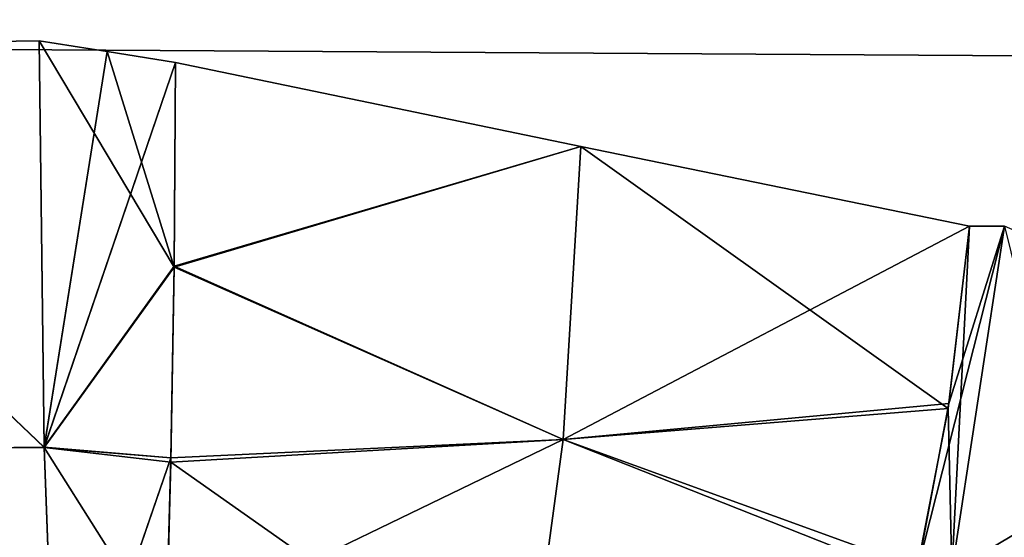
# Model space of a CAD drawing. Header units: millimetres. Extents: x -168 to 168, y -6 to 84.
# Tile 24 of 256: x -109.325 to -107.526, y -0.98 to -0.035. Entities that reach past the tile are written whole.
import ezdxf

# ---------------------------------------------------------------- set-up
doc = ezdxf.new("R2010")
doc.units = ezdxf.units.MM
doc.header["$LTSCALE"] = 65.185185
for name, color, linetype in [('177', 7, 'CONTINUOUS'), ('404', 7, 'CONTINUOUS'), ('405', 7, 'CONTINUOUS'), ('406', 7, 'CONTINUOUS'), ('408', 7, 'CONTINUOUS'), ('409', 7, 'CONTINUOUS'), ('410', 7, 'CONTINUOUS'), ('411', 7, 'CONTINUOUS'), ('412', 7, 'CONTINUOUS'), ('418', 7, 'CONTINUOUS'), ('419', 7, 'CONTINUOUS'), ('455', 7, 'CONTINUOUS'), ('456', 7, 'CONTINUOUS'), ('457', 7, 'CONTINUOUS'), ('463', 7, 'CONTINUOUS'), ('464', 7, 'CONTINUOUS'), ('465', 7, 'CONTINUOUS'), ('466', 7, 'CONTINUOUS'), ('467', 7, 'CONTINUOUS'), ('469', 7, 'CONTINUOUS'), ('470', 7, 'CONTINUOUS'), ('66', 7, 'CONTINUOUS')]:
    doc.layers.add(name, color=color, linetype=linetype)

msp = doc.modelspace()

# ---------------------------------------------------------------- linework, layer by layer
at = {"layer": '177', "linetype": 'Continuous'}
for points in [[(123.9009, 0, 124.9), (-123.9009, 0, 124.9), (123.8345, -1.5218, 124.8336), (123.9009, 0, 124.9)], [(123.8345, -1.5218, 124.8336), (-123.9009, 0, 124.9), (-123.8345, -1.5218, 124.8336), (123.8345, -1.5218, 124.8336)]]:
    msp.add_3dface(points, dxfattribs=at)
at = {"layer": '404', "linetype": 'Continuous'}
for points in [[(-108.3001, -0.2666, 77.6981), (-109.0402, -0.1128, 77.8107), (-109.0428, -0.4848, 77.7543), (-108.3001, -0.2666, 77.6981)], [(-108.3324, -0.8014, 77.5518), (-108.3001, -0.2666, 77.6981), (-109.0428, -0.4848, 77.7543), (-108.3324, -0.8014, 77.5518)], [(-108.3001, -0.2666, 77.6981), (-108.3324, -0.8014, 77.5518), (-107.5902, -0.4119, 77.4491), (-108.3001, -0.2666, 77.6981)], [(-107.5902, -0.4119, 77.4491), (-108.3324, -0.8014, 77.5518), (-107.6274, -0.7357, 77.3591), (-107.5902, -0.4119, 77.4491)], [(-109.0485, -0.835, 77.6314), (-108.3324, -0.8014, 77.5518), (-109.0428, -0.4848, 77.7543), (-109.0485, -0.835, 77.6314)], [(-107.6274, -0.7357, 77.3591), (-108.3324, -0.8014, 77.5518), (-107.6844, -1.0363, 77.2212), (-107.6274, -0.7357, 77.3591)], [(-108.3996, -1.2999, 77.2467), (-108.3324, -0.8014, 77.5518), (-109.057, -1.1519, 77.4492), (-108.3996, -1.2999, 77.2467)], [(-109.057, -1.1519, 77.4492), (-108.3324, -0.8014, 77.5518), (-109.0485, -0.835, 77.6314), (-109.057, -1.1519, 77.4492)], [(-108.3324, -0.8014, 77.5518), (-108.3996, -1.2999, 77.2467), (-107.6844, -1.0363, 77.2212), (-108.3324, -0.8014, 77.5518)]]:
    msp.add_3dface(points, dxfattribs=at)
at = {"layer": '405', "linetype": 'Continuous'}
for points in [[(-107.5263, -0.4119, 77.4227), (-107.6844, -1.0363, 77.2212), (-107.622, -1.0427, 77.1912), (-107.5263, -0.4119, 77.4227)], [(-107.6274, -0.7357, 77.3591), (-107.6844, -1.0363, 77.2212), (-107.5263, -0.4119, 77.4227), (-107.6274, -0.7357, 77.3591)], [(-107.5902, -0.4119, 77.4491), (-107.6274, -0.7357, 77.3591), (-107.5263, -0.4119, 77.4227), (-107.5902, -0.4119, 77.4491)]]:
    msp.add_3dface(points, dxfattribs=at)
at = {"layer": '406', "linetype": 'Continuous'}
for points in [[(-107.5263, -0.4119, 77.4227), (-107.622, -1.0427, 77.1912), (-106.971, -0.6554, 76.9823), (-107.5263, -0.4119, 77.4227)], [(-106.971, -0.6554, 76.9823), (-107.622, -1.0427, 77.1912), (-107.3306, -1.2043, 76.9021), (-106.971, -0.6554, 76.9823)]]:
    msp.add_3dface(points, dxfattribs=at)
at = {"layer": '408', "linetype": 'Continuous'}
msp.add_3dface([(-107.5263, -0.4119, 72.5773), (-107.3307, -1.2037, 73.0972), (-107.622, -1.0423, 72.8086), (-107.5263, -0.4119, 72.5773)], dxfattribs=at)
at = {"layer": '409', "linetype": 'Continuous'}
for points in [[(-107.5902, -0.4119, 72.5509), (-107.622, -1.0423, 72.8086), (-107.6288, -0.7447, 72.6442), (-107.5902, -0.4119, 72.5509)], [(-107.5263, -0.4119, 72.5773), (-107.622, -1.0423, 72.8086), (-107.5902, -0.4119, 72.5509), (-107.5263, -0.4119, 72.5773)], [(-107.6288, -0.7447, 72.6442), (-107.622, -1.0423, 72.8086), (-107.689, -1.0559, 72.7899), (-107.6288, -0.7447, 72.6442)]]:
    msp.add_3dface(points, dxfattribs=at)
at = {"layer": '410', "linetype": 'Continuous'}
for points in [[(-109.0402, -0.1128, 72.1893), (-108.3001, -0.2666, 72.3019), (-109.0428, -0.4866, 72.2462), (-109.0402, -0.1128, 72.1893)], [(-108.3001, -0.2666, 72.3019), (-108.3324, -0.8014, 72.4482), (-109.0428, -0.4866, 72.2462), (-108.3001, -0.2666, 72.3019)], [(-108.3001, -0.2666, 72.3019), (-107.6288, -0.7447, 72.6442), (-108.3324, -0.8014, 72.4482), (-108.3001, -0.2666, 72.3019)], [(-107.5902, -0.4119, 72.5509), (-107.6288, -0.7447, 72.6442), (-108.3001, -0.2666, 72.3019), (-107.5902, -0.4119, 72.5509)], [(-109.0428, -0.4866, 72.2462), (-108.3324, -0.8014, 72.4482), (-109.0487, -0.8429, 72.3722), (-109.0428, -0.4866, 72.2462)], [(-107.6288, -0.7447, 72.6442), (-107.689, -1.0559, 72.7899), (-108.3324, -0.8014, 72.4482), (-107.6288, -0.7447, 72.6442)], [(-108.3324, -0.8014, 72.4482), (-108.3996, -1.2999, 72.7533), (-109.0487, -0.8429, 72.3722), (-108.3324, -0.8014, 72.4482)], [(-108.3324, -0.8014, 72.4482), (-107.689, -1.0559, 72.7899), (-108.3996, -1.2999, 72.7533), (-108.3324, -0.8014, 72.4482)], [(-109.0487, -0.8429, 72.3722), (-108.3996, -1.2999, 72.7533), (-109.0575, -1.1693, 72.5632), (-109.0487, -0.8429, 72.3722)]]:
    msp.add_3dface(points, dxfattribs=at)
at = {"layer": '411', "linetype": 'Continuous'}
for points in [[(-109.1648, -0.0932, 72.1856), (-109.0428, -0.4866, 72.2462), (-109.2893, -0.0734, 72.1883), (-109.1648, -0.0932, 72.1856)], [(-109.2893, -0.0734, 72.1883), (-109.0428, -0.4866, 72.2462), (-109.2803, -0.8159, 72.3607), (-109.2893, -0.0734, 72.1883)], [(-109.0402, -0.1128, 72.1893), (-109.0428, -0.4866, 72.2462), (-109.1648, -0.0932, 72.1856), (-109.0402, -0.1128, 72.1893)], [(-109.0428, -0.4866, 72.2462), (-109.0487, -0.8429, 72.3722), (-109.2803, -0.8159, 72.3607), (-109.0428, -0.4866, 72.2462)], [(-109.0487, -0.8429, 72.3722), (-109.0575, -1.1693, 72.5632), (-109.2803, -0.8159, 72.3607), (-109.0487, -0.8429, 72.3722)], [(-109.2803, -0.8159, 72.3607), (-109.0575, -1.1693, 72.5632), (-109.2572, -1.4403, 72.7985), (-109.2803, -0.8159, 72.3607)]]:
    msp.add_3dface(points, dxfattribs=at)
at = {"layer": '412', "linetype": 'Continuous'}
for points in [[(-109.2893, -0.0734, 72.1883), (-109.2803, -0.8159, 72.3607), (-110.047, -0.0846, 72.3021), (-109.2893, -0.0734, 72.1883)], [(-110.047, -0.0846, 72.3021), (-109.2803, -0.8159, 72.3607), (-110.0044, -0.8236, 72.4726), (-110.047, -0.0846, 72.3021)], [(-109.2803, -0.8159, 72.3607), (-109.2572, -1.4403, 72.7985), (-110.0044, -0.8236, 72.4726), (-109.2803, -0.8159, 72.3607)], [(-110.0044, -0.8236, 72.4726), (-109.2572, -1.4403, 72.7985), (-109.8983, -1.4437, 72.8981), (-110.0044, -0.8236, 72.4726)]]:
    msp.add_3dface(points, dxfattribs=at)
at = {"layer": '418', "linetype": 'Continuous'}
for points in [[(-109.2893, -0.0734, 77.8117), (-110.047, -0.0846, 77.6979), (-109.2803, -0.8159, 77.6393), (-109.2893, -0.0734, 77.8117)], [(-110.047, -0.0846, 77.6979), (-110.0044, -0.8236, 77.5274), (-109.2803, -0.8159, 77.6393), (-110.047, -0.0846, 77.6979)], [(-109.2803, -0.8159, 77.6393), (-110.0044, -0.8236, 77.5274), (-109.2572, -1.4402, 77.2015), (-109.2803, -0.8159, 77.6393)], [(-110.0044, -0.8236, 77.5274), (-109.8983, -1.4437, 77.1019), (-109.2572, -1.4402, 77.2015), (-110.0044, -0.8236, 77.5274)]]:
    msp.add_3dface(points, dxfattribs=at)
at = {"layer": '419', "linetype": 'Continuous'}
for points in [[(-109.2893, -0.0734, 77.8117), (-109.2803, -0.8159, 77.6393), (-109.1648, -0.0932, 77.8144), (-109.2893, -0.0734, 77.8117)], [(-109.2803, -0.8159, 77.6393), (-109.0402, -0.1128, 77.8107), (-109.1648, -0.0932, 77.8144), (-109.2803, -0.8159, 77.6393)], [(-109.0428, -0.4848, 77.7543), (-109.0402, -0.1128, 77.8107), (-109.2803, -0.8159, 77.6393), (-109.0428, -0.4848, 77.7543)], [(-109.0485, -0.835, 77.6314), (-109.0428, -0.4848, 77.7543), (-109.2803, -0.8159, 77.6393), (-109.0485, -0.835, 77.6314)], [(-109.0485, -0.835, 77.6314), (-109.2803, -0.8159, 77.6393), (-109.2572, -1.4402, 77.2015), (-109.0485, -0.835, 77.6314)], [(-109.057, -1.1519, 77.4492), (-109.0485, -0.835, 77.6314), (-109.2572, -1.4402, 77.2015), (-109.057, -1.1519, 77.4492)]]:
    msp.add_3dface(points, dxfattribs=at)
at = {"layer": '455', "linetype": 'Continuous'}
for points in [[(-109.0402, -0.1128, -77.8107), (-108.3001, -0.2666, -77.6981), (-109.0428, -0.4866, -77.7538), (-109.0402, -0.1128, -77.8107)], [(-108.3001, -0.2666, -77.6981), (-108.3324, -0.8014, -77.5518), (-109.0428, -0.4866, -77.7538), (-108.3001, -0.2666, -77.6981)], [(-108.3324, -0.8014, -77.5518), (-108.3001, -0.2666, -77.6981), (-107.6288, -0.7447, -77.3558), (-108.3324, -0.8014, -77.5518)], [(-108.3001, -0.2666, -77.6981), (-107.5902, -0.4119, -77.4491), (-107.6288, -0.7447, -77.3558), (-108.3001, -0.2666, -77.6981)], [(-109.0428, -0.4866, -77.7538), (-108.3324, -0.8014, -77.5518), (-109.0487, -0.8429, -77.6278), (-109.0428, -0.4866, -77.7538)], [(-107.689, -1.0559, -77.2101), (-108.3324, -0.8014, -77.5518), (-107.6288, -0.7447, -77.3558), (-107.689, -1.0559, -77.2101)], [(-108.3324, -0.8014, -77.5518), (-108.3996, -1.2999, -77.2467), (-109.0487, -0.8429, -77.6278), (-108.3324, -0.8014, -77.5518)], [(-108.3996, -1.2999, -77.2467), (-108.3324, -0.8014, -77.5518), (-107.689, -1.0559, -77.2101), (-108.3996, -1.2999, -77.2467)], [(-109.0487, -0.8429, -77.6278), (-108.3996, -1.2999, -77.2467), (-109.0575, -1.1693, -77.4368), (-109.0487, -0.8429, -77.6278)]]:
    msp.add_3dface(points, dxfattribs=at)
at = {"layer": '456', "linetype": 'Continuous'}
for points in [[(-109.2893, -0.0734, -77.8117), (-109.0428, -0.4866, -77.7538), (-109.2802, -0.8159, -77.6393), (-109.2893, -0.0734, -77.8117)], [(-109.1648, -0.0932, -77.8144), (-109.0428, -0.4866, -77.7538), (-109.2893, -0.0734, -77.8117), (-109.1648, -0.0932, -77.8144)], [(-109.0402, -0.1128, -77.8107), (-109.0428, -0.4866, -77.7538), (-109.1648, -0.0932, -77.8144), (-109.0402, -0.1128, -77.8107)], [(-109.0428, -0.4866, -77.7538), (-109.0487, -0.8429, -77.6278), (-109.2802, -0.8159, -77.6393), (-109.0428, -0.4866, -77.7538)], [(-109.0487, -0.8429, -77.6278), (-109.0575, -1.1693, -77.4368), (-109.2802, -0.8159, -77.6393), (-109.0487, -0.8429, -77.6278)], [(-109.2802, -0.8159, -77.6393), (-109.0575, -1.1693, -77.4368), (-109.2572, -1.4403, -77.2015), (-109.2802, -0.8159, -77.6393)]]:
    msp.add_3dface(points, dxfattribs=at)
at = {"layer": '457', "linetype": 'Continuous'}
for points in [[(-109.2893, -0.0734, -77.8117), (-109.2802, -0.8159, -77.6393), (-110.047, -0.0846, -77.6979), (-109.2893, -0.0734, -77.8117)], [(-110.047, -0.0846, -77.6979), (-109.2802, -0.8159, -77.6393), (-110.0044, -0.8236, -77.5274), (-110.047, -0.0846, -77.6979)], [(-109.2802, -0.8159, -77.6393), (-109.2572, -1.4403, -77.2015), (-110.0044, -0.8236, -77.5274), (-109.2802, -0.8159, -77.6393)], [(-110.0044, -0.8236, -77.5274), (-109.2572, -1.4403, -77.2015), (-109.8983, -1.4437, -77.1019), (-110.0044, -0.8236, -77.5274)]]:
    msp.add_3dface(points, dxfattribs=at)
at = {"layer": '463', "linetype": 'Continuous'}
for points in [[(-109.2893, -0.0734, -72.1883), (-110.047, -0.0846, -72.3021), (-109.2803, -0.8156, -72.3606), (-109.2893, -0.0734, -72.1883)], [(-110.047, -0.0846, -72.3021), (-110.0045, -0.8236, -72.4726), (-109.2803, -0.8156, -72.3606), (-110.047, -0.0846, -72.3021)], [(-109.2803, -0.8156, -72.3606), (-110.0045, -0.8236, -72.4726), (-109.2572, -1.4395, -72.7976), (-109.2803, -0.8156, -72.3606)], [(-110.0045, -0.8236, -72.4726), (-109.8983, -1.4437, -72.8981), (-109.2572, -1.4395, -72.7976), (-110.0045, -0.8236, -72.4726)]]:
    msp.add_3dface(points, dxfattribs=at)
at = {"layer": '464', "linetype": 'Continuous'}
for points in [[(-109.2893, -0.0734, -72.1883), (-109.2803, -0.8156, -72.3606), (-109.1648, -0.0932, -72.1856), (-109.2893, -0.0734, -72.1883)], [(-109.1648, -0.0932, -72.1856), (-109.2803, -0.8156, -72.3606), (-109.0402, -0.1128, -72.1893), (-109.1648, -0.0932, -72.1856)], [(-109.0402, -0.1128, -72.1893), (-109.2803, -0.8156, -72.3606), (-109.0428, -0.4848, -72.2457), (-109.0402, -0.1128, -72.1893)], [(-109.0428, -0.4848, -72.2457), (-109.2803, -0.8156, -72.3606), (-109.0485, -0.835, -72.3686), (-109.0428, -0.4848, -72.2457)], [(-109.2803, -0.8156, -72.3606), (-109.2572, -1.4395, -72.7976), (-109.0485, -0.835, -72.3686), (-109.2803, -0.8156, -72.3606)], [(-109.0485, -0.835, -72.3686), (-109.2572, -1.4395, -72.7976), (-109.057, -1.1519, -72.5508), (-109.0485, -0.835, -72.3686)]]:
    msp.add_3dface(points, dxfattribs=at)
at = {"layer": '465', "linetype": 'Continuous'}
for points in [[(-109.0402, -0.1128, -72.1893), (-109.0428, -0.4848, -72.2457), (-108.3001, -0.2666, -72.3019), (-109.0402, -0.1128, -72.1893)], [(-108.3001, -0.2666, -72.3019), (-109.0428, -0.4848, -72.2457), (-108.3324, -0.8014, -72.4482), (-108.3001, -0.2666, -72.3019)], [(-108.3001, -0.2666, -72.3019), (-108.3324, -0.8014, -72.4482), (-107.5902, -0.4119, -72.5509), (-108.3001, -0.2666, -72.3019)], [(-107.5902, -0.4119, -72.5509), (-108.3324, -0.8014, -72.4482), (-107.6274, -0.7357, -72.6409), (-107.5902, -0.4119, -72.5509)], [(-109.0428, -0.4848, -72.2457), (-109.0485, -0.835, -72.3686), (-108.3324, -0.8014, -72.4482), (-109.0428, -0.4848, -72.2457)], [(-107.6274, -0.7357, -72.6409), (-108.3324, -0.8014, -72.4482), (-107.6844, -1.0363, -72.7788), (-107.6274, -0.7357, -72.6409)], [(-109.0485, -0.835, -72.3686), (-109.057, -1.1519, -72.5508), (-108.3324, -0.8014, -72.4482), (-109.0485, -0.835, -72.3686)], [(-108.3324, -0.8014, -72.4482), (-109.057, -1.1519, -72.5508), (-108.3996, -1.2999, -72.7533), (-108.3324, -0.8014, -72.4482)], [(-108.3324, -0.8014, -72.4482), (-108.3996, -1.2999, -72.7533), (-107.6844, -1.0363, -72.7788), (-108.3324, -0.8014, -72.4482)]]:
    msp.add_3dface(points, dxfattribs=at)
at = {"layer": '466', "linetype": 'Continuous'}
for points in [[(-107.5263, -0.4119, -72.5773), (-107.6844, -1.0363, -72.7788), (-107.622, -1.0427, -72.8088), (-107.5263, -0.4119, -72.5773)], [(-107.6274, -0.7357, -72.6409), (-107.6844, -1.0363, -72.7788), (-107.5263, -0.4119, -72.5773), (-107.6274, -0.7357, -72.6409)], [(-107.5902, -0.4119, -72.5509), (-107.6274, -0.7357, -72.6409), (-107.5263, -0.4119, -72.5773), (-107.5902, -0.4119, -72.5509)]]:
    msp.add_3dface(points, dxfattribs=at)
at = {"layer": '467', "linetype": 'Continuous'}
for points in [[(-107.5263, -0.4119, -72.5773), (-107.622, -1.0427, -72.8088), (-106.971, -0.6554, -73.0177), (-107.5263, -0.4119, -72.5773)], [(-106.971, -0.6554, -73.0177), (-107.622, -1.0427, -72.8088), (-107.3306, -1.2043, -73.0979), (-106.971, -0.6554, -73.0177)]]:
    msp.add_3dface(points, dxfattribs=at)
at = {"layer": '469', "linetype": 'Continuous'}
msp.add_3dface([(-107.5263, -0.4119, -77.4227), (-107.3307, -1.2037, -76.9028), (-107.622, -1.0423, -77.1914), (-107.5263, -0.4119, -77.4227)], dxfattribs=at)
at = {"layer": '470', "linetype": 'Continuous'}
for points in [[(-107.6288, -0.7447, -77.3558), (-107.5902, -0.4119, -77.4491), (-107.622, -1.0423, -77.1914), (-107.6288, -0.7447, -77.3558)], [(-107.5902, -0.4119, -77.4491), (-107.5263, -0.4119, -77.4227), (-107.622, -1.0423, -77.1914), (-107.5902, -0.4119, -77.4491)], [(-107.689, -1.0559, -77.2101), (-107.6288, -0.7447, -77.3558), (-107.622, -1.0423, -77.1914), (-107.689, -1.0559, -77.2101)]]:
    msp.add_3dface(points, dxfattribs=at)
at = {"layer": '66', "linetype": 'Continuous'}
for points in [[(123.9009, 0, -124.9), (-123.8345, -1.5218, -124.8336), (-123.9009, 0, -124.9), (123.9009, 0, -124.9)], [(123.8345, -1.5218, -124.8336), (-123.8345, -1.5218, -124.8336), (123.9009, 0, -124.9), (123.8345, -1.5218, -124.8336)]]:
    msp.add_3dface(points, dxfattribs=at)

doc.saveas('drawing.dxf')
